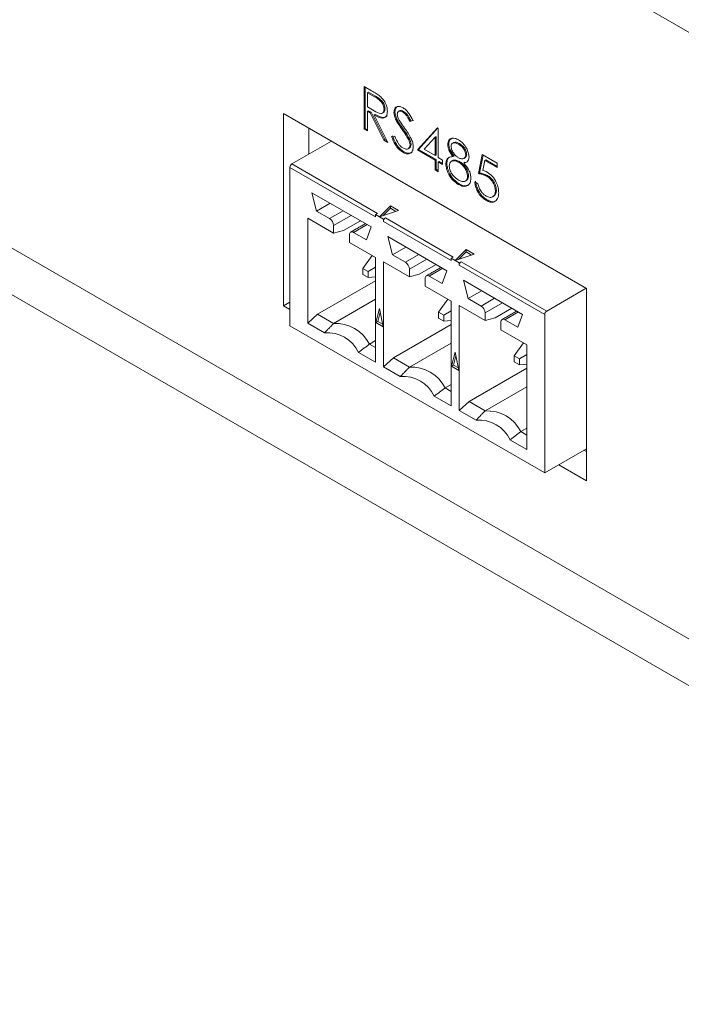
# Model space of a CAD drawing. Header units: inches. Extents: x 0.2 to 16.3, y 0.2 to 11.5.
# Tile 3 of 23: x 1.2 to 1.8, y 1.1 to 2. Entities that reach past the tile are written whole.
import ezdxf

# ---------------------------------------------------------------- set-up
doc = ezdxf.new("R2010")
doc.units = ezdxf.units.IN
doc.header["$MEASUREMENT"] = 0

msp = doc.modelspace()

# ---------------------------------------------------------------- linework, layer by layer
at = {"color": 7, "linetype": 'Continuous', "lineweight": 15}
for p, q in [((1.08486, 2.40785), (2.87242, 1.37591)), ((0.80013, 2.00554), (3.15715, 0.64486)), ((0.80013, 1.96199), (3.15715, 0.60131)), ((1.494, 1.946), (1.50088, 1.94203)), ((1.494, 1.90631), (1.494, 1.946)), ((1.49492, 1.90685), (1.49492, 1.94547)), ((1.49801, 1.94069), (1.49708, 1.94015)), ((1.50445, 1.93697), (1.49801, 1.94069)), ((1.49708, 1.94015), (1.49708, 1.92692)), ((1.50353, 1.93643), (1.49708, 1.94015)), ((1.50445, 1.93697), (1.50353, 1.93643)), ((1.49708, 1.92692), (1.50337, 1.92323)), ((1.49801, 1.92339), (1.49708, 1.92285)), ((1.49708, 1.92285), (1.49708, 1.90453)), ((1.49959, 1.9214), (1.49708, 1.92285)), ((1.50052, 1.92194), (1.49801, 1.92339)), ((1.50052, 1.92194), (1.49959, 1.9214)), ((1.51314, 1.89633), (1.50052, 1.92194)), ((1.51343, 1.92525), (1.51251, 1.92471)), ((1.52269, 1.92227), (1.52176, 1.92173)), ((1.53081, 1.92277), (1.52988, 1.92223)), ((1.41861, 1.92068), (1.41861, 1.74104)), ((1.70145, 1.7574), (1.41861, 1.92068)), ((1.51222, 1.89579), (1.49959, 1.9214)), ((1.50433, 1.91974), (1.5034, 1.9192)), ((1.5034, 1.9192), (1.51603, 1.89359)), ((1.52461, 1.91512), (1.52368, 1.91458)), ((1.53939, 1.9141), (1.5366, 1.91327)), ((1.53753, 1.9138), (1.5366, 1.91327)), ((1.54031, 1.91464), (1.53753, 1.9138)), ((1.44218, 1.90707), (1.44218, 1.88269)), ((1.49492, 1.90685), (1.494, 1.90631)), ((1.49708, 1.90453), (1.494, 1.90631)), ((1.49708, 1.9056), (1.49492, 1.90685)), ((1.53024, 1.90646), (1.52931, 1.90593)), ((1.54379, 1.88672), (1.56256, 1.90744)), ((1.54472, 1.88726), (1.56285, 1.90728)), ((1.56256, 1.90744), (1.56318, 1.90708)), ((1.56318, 1.90708), (1.56318, 1.8796)), ((1.42644, 1.8736), (1.4633, 1.89488)), ((1.51314, 1.89633), (1.51222, 1.89579)), ((1.51603, 1.89359), (1.51222, 1.89579)), ((1.51529, 1.89509), (1.51314, 1.89633)), ((1.51956, 1.89921), (1.52246, 1.89955)), ((1.53644, 1.89656), (1.53551, 1.89602)), ((1.5601, 1.89862), (1.54985, 1.8873)), ((1.56103, 1.89916), (1.5601, 1.89862)), ((1.5601, 1.88138), (1.5601, 1.89862)), ((1.56103, 1.88192), (1.56103, 1.89916)), ((1.53094, 1.88504), (1.53001, 1.8845)), ((1.53767, 1.89195), (1.53674, 1.89141)), ((1.54472, 1.88726), (1.54379, 1.88672)), ((1.5601, 1.87731), (1.54379, 1.88672)), ((1.56103, 1.87785), (1.54472, 1.88726)), ((1.54985, 1.8873), (1.5601, 1.88138)), ((1.57293, 1.89234), (1.572, 1.89181)), ((1.58283, 1.89274), (1.5819, 1.89221)), ((1.56103, 1.88192), (1.5601, 1.88138)), ((1.56103, 1.87785), (1.5601, 1.87731)), ((1.5601, 1.86815), (1.5601, 1.87731)), ((1.56103, 1.86869), (1.56103, 1.87785)), ((1.56318, 1.8796), (1.56715, 1.87731)), ((1.56411, 1.87607), (1.56318, 1.87553)), ((1.56715, 1.87431), (1.56411, 1.87607)), ((1.56715, 1.87731), (1.56715, 1.87324)), ((1.57794, 1.88103), (1.57702, 1.8805)), ((1.58967, 1.8827), (1.58874, 1.88216)), ((1.60064, 1.86459), (1.60417, 1.8824)), ((1.60157, 1.86513), (1.6049, 1.88198)), ((1.60417, 1.8824), (1.61827, 1.87426)), ((1.60658, 1.87694), (1.60472, 1.86757)), ((1.60751, 1.87748), (1.60658, 1.87694)), ((1.61827, 1.87019), (1.60658, 1.87694)), ((1.61827, 1.87126), (1.60751, 1.87748)), ((1.42459, 1.72251), (1.42459, 1.87039)), ((1.42459, 1.87039), (1.50448, 1.82426)), ((1.42644, 1.8736), (1.50634, 1.82748)), ((1.56103, 1.86869), (1.5601, 1.86815)), ((1.56318, 1.86637), (1.5601, 1.86815)), ((1.56318, 1.86744), (1.56103, 1.86869)), ((1.56318, 1.87553), (1.56318, 1.86637)), ((1.56715, 1.87324), (1.56318, 1.87553)), ((1.57116, 1.87407), (1.57023, 1.87354)), ((1.58303, 1.87583), (1.5821, 1.8753)), ((1.58787, 1.8753), (1.58695, 1.87477)), ((1.61827, 1.87426), (1.61827, 1.87019)), ((1.59143, 1.86262), (1.59051, 1.86209)), ((1.60157, 1.86513), (1.60064, 1.86459)), ((1.60914, 1.86279), (1.60822, 1.86226)), ((2.89621, 0.7955), (1.06107, 1.85491)), ((1.58279, 1.8551), (1.58186, 1.85457)), ((1.59712, 1.85696), (1.6002, 1.85518)), ((1.61743, 1.84924), (1.61651, 1.84871)), ((1.50049, 1.81478), (1.44519, 1.84671)), ((1.44955, 1.82962), (1.44519, 1.84671)), ((1.60853, 1.84025), (1.6076, 1.83971)), ((1.46217, 1.8369), (1.44955, 1.82962)), ((1.47433, 1.82989), (1.46171, 1.8226)), ((1.5082, 1.82427), (1.51839, 1.83445)), ((1.52585, 1.83015), (1.5082, 1.82427)), ((1.51839, 1.83231), (1.51141, 1.82534)), ((1.51839, 1.83445), (1.52585, 1.83015)), ((1.51839, 1.83231), (1.51839, 1.83445)), ((1.52349, 1.82936), (1.51839, 1.83231)), ((1.46542, 1.80897), (1.4412, 1.82295)), ((1.4412, 1.82295), (1.4412, 1.72505)), ((1.46171, 1.8226), (1.44955, 1.82962)), ((1.46542, 1.81617), (1.48175, 1.8256)), ((1.50634, 1.82748), (1.50448, 1.82641)), ((1.50448, 1.82641), (1.51191, 1.82212)), ((1.50448, 1.82426), (1.50448, 1.82641)), ((1.51191, 1.82212), (1.51376, 1.82319)), ((1.51191, 1.82212), (1.51191, 1.81998)), ((1.51376, 1.82319), (1.57705, 1.78666)), ((1.46542, 1.80897), (1.46542, 1.81617)), ((1.4747, 1.81145), (1.49048, 1.82056)), ((1.48398, 1.80974), (1.4966, 1.81703)), ((1.50049, 1.81478), (1.49613, 1.80273)), ((1.51191, 1.81998), (1.57519, 1.78344)), ((1.4747, 1.81145), (1.46542, 1.80897)), ((1.48026, 1.8076), (1.48026, 1.8004)), ((1.49613, 1.80273), (1.48398, 1.80974)), ((1.5712, 1.77396), (1.5159, 1.80589)), ((1.52026, 1.7888), (1.5159, 1.80589)), ((1.50448, 1.78642), (1.48026, 1.8004)), ((1.53288, 1.79608), (1.52026, 1.7888)), ((1.57891, 1.78345), (1.5891, 1.79363)), ((1.5891, 1.79363), (1.59656, 1.78933)), ((1.5891, 1.79149), (1.5891, 1.79363)), ((1.50126, 1.78828), (1.49266, 1.77605)), ((1.50448, 1.68852), (1.50448, 1.78642)), ((1.53242, 1.78178), (1.52026, 1.7888)), ((1.54504, 1.78907), (1.53242, 1.78178)), ((1.53613, 1.77535), (1.55246, 1.78478)), ((1.57705, 1.78666), (1.57519, 1.78559)), ((1.57519, 1.78559), (1.58262, 1.7813)), ((1.57519, 1.78344), (1.57519, 1.78559)), ((1.59656, 1.78933), (1.57891, 1.78345)), ((1.5891, 1.79149), (1.58212, 1.78452)), ((1.5942, 1.78854), (1.5891, 1.79149)), ((1.49756, 1.77322), (1.49266, 1.77605)), ((1.49266, 1.77605), (1.49266, 1.77039)), ((1.50448, 1.77722), (1.49756, 1.77322)), ((1.53613, 1.76815), (1.51191, 1.78213)), ((1.51191, 1.78213), (1.51191, 1.68423)), ((1.53613, 1.76815), (1.53613, 1.77535)), ((1.54541, 1.77063), (1.56119, 1.77974)), ((1.55469, 1.76892), (1.56731, 1.77621)), ((1.58262, 1.7813), (1.58447, 1.78237)), ((1.58262, 1.7813), (1.58262, 1.77916)), ((1.58262, 1.77916), (1.66252, 1.73303)), ((1.58447, 1.78237), (1.66437, 1.73625)), ((1.49266, 1.77039), (1.49756, 1.76756)), ((1.49756, 1.76756), (1.49756, 1.77322)), ((1.49756, 1.76756), (1.50448, 1.76818)), ((1.54541, 1.77063), (1.53613, 1.76815)), ((1.55098, 1.76678), (1.55098, 1.75958)), ((1.56684, 1.7619), (1.55469, 1.76892)), ((1.5712, 1.77396), (1.56684, 1.7619)), ((1.50448, 1.76446), (1.45048, 1.73328)), ((1.57519, 1.7456), (1.55098, 1.75958)), ((1.64192, 1.73314), (1.58661, 1.76507)), ((1.59097, 1.74798), (1.58661, 1.76507)), ((1.66437, 1.73625), (1.70123, 1.75753)), ((1.70145, 1.57776), (1.70145, 1.7574)), ((1.46542, 1.72466), (1.50448, 1.74721)), ((1.57197, 1.74746), (1.56337, 1.73523)), ((1.60359, 1.75526), (1.59097, 1.74798)), ((1.60313, 1.74096), (1.59097, 1.74798)), ((1.61575, 1.74825), (1.60313, 1.74096)), ((1.42459, 1.74449), (1.41861, 1.74104)), ((1.41861, 1.74104), (1.42459, 1.73759)), ((1.5082, 1.73854), (1.50471, 1.72555)), ((1.51168, 1.72153), (1.5082, 1.73854)), ((1.57519, 1.6477), (1.57519, 1.7456)), ((1.60684, 1.72733), (1.58262, 1.74131)), ((1.58262, 1.74131), (1.58262, 1.64341)), ((1.60684, 1.73453), (1.62317, 1.74396)), ((1.61612, 1.72981), (1.6319, 1.73892)), ((1.4412, 1.72505), (1.45048, 1.73328)), ((1.46542, 1.72466), (1.45048, 1.73328)), ((1.50888, 1.73522), (1.50657, 1.72662)), ((1.56827, 1.7324), (1.56337, 1.73523)), ((1.56337, 1.73523), (1.56337, 1.72957)), ((1.56337, 1.72957), (1.56827, 1.72674)), ((1.57519, 1.7364), (1.56827, 1.7324)), ((1.56827, 1.72674), (1.56827, 1.7324)), ((1.60684, 1.72733), (1.60684, 1.73453)), ((1.61612, 1.72981), (1.60684, 1.72733)), ((1.6254, 1.7281), (1.63802, 1.73539)), ((1.64192, 1.73314), (1.63755, 1.72108)), ((1.66252, 1.58516), (1.66252, 1.73303)), ((1.66252, 1.58516), (1.42459, 1.72251)), ((1.4412, 1.72505), (1.45699, 1.71594)), ((1.50471, 1.72555), (1.50657, 1.72662)), ((1.50471, 1.72555), (1.51168, 1.72153)), ((1.50657, 1.72662), (1.51118, 1.72396)), ((1.57519, 1.72364), (1.52119, 1.69246)), ((1.56827, 1.72674), (1.57519, 1.72736)), ((1.62169, 1.72596), (1.62169, 1.71876)), ((1.63755, 1.72108), (1.6254, 1.7281)), ((1.64591, 1.70478), (1.62169, 1.71876)), ((1.50448, 1.70864), (1.49882, 1.70537)), ((1.49882, 1.70537), (1.50448, 1.7021)), ((1.53613, 1.68384), (1.57519, 1.70639)), ((1.64268, 1.70664), (1.63408, 1.69441)), ((1.64591, 1.60688), (1.64591, 1.70478)), ((1.48869, 1.69763), (1.50448, 1.68852)), ((1.51191, 1.68423), (1.52119, 1.69246)), ((1.53613, 1.68384), (1.52119, 1.69246)), ((1.57891, 1.69772), (1.57543, 1.68473)), ((1.57959, 1.6944), (1.57728, 1.6858)), ((1.58239, 1.68071), (1.57891, 1.69772)), ((1.63898, 1.69158), (1.63408, 1.69441)), ((1.63408, 1.69441), (1.63408, 1.68875)), ((1.64591, 1.69558), (1.63898, 1.69158)), ((1.51191, 1.68423), (1.5277, 1.67512)), ((1.57543, 1.68473), (1.57728, 1.6858)), ((1.57543, 1.68473), (1.58239, 1.68071)), ((1.57728, 1.6858), (1.58189, 1.68314)), ((1.64591, 1.68282), (1.5919, 1.65164)), ((1.63408, 1.68875), (1.63898, 1.68592)), ((1.63898, 1.68592), (1.63898, 1.69158)), ((1.63898, 1.68592), (1.64591, 1.68654)), ((1.57519, 1.66782), (1.56953, 1.66455)), ((1.56953, 1.66455), (1.57519, 1.66128)), ((1.60684, 1.64302), (1.64591, 1.66557)), ((1.5594, 1.65681), (1.57519, 1.6477)), ((1.58262, 1.64341), (1.5919, 1.65164)), ((1.60684, 1.64302), (1.5919, 1.65164)), ((1.58262, 1.64341), (1.59841, 1.6343)), ((1.64024, 1.62373), (1.64591, 1.627)), ((1.64024, 1.62373), (1.64591, 1.62046)), ((1.63011, 1.61599), (1.64591, 1.60688)), ((1.70145, 1.60764), (1.66252, 1.58516)), ((1.69915, 1.6063), (1.70145, 1.60497)), ((1.67558, 1.5927), (1.70145, 1.57776))]:
    msp.add_line(p, q, dxfattribs=at)
for centre, radius, start, end in [((1.42862, 1.87021), 0.00403, 122.60667, 177.39272), ((1.45736, 1.8158), 0.00807, 2.60489, 57.39449), ((1.51594, 1.8198), 0.00403, 122.60667, 177.39272), ((1.48253, 1.80797), 0.00229, 50.79808, 189.21082), ((1.52807, 1.77498), 0.00807, 2.6071, 57.39352), ((1.58665, 1.77898), 0.00403, 122.60667, 177.39272), ((1.55324, 1.76715), 0.00229, 50.79726, 189.21534), ((1.59878, 1.73416), 0.00807, 2.60485, 57.39515), ((1.66655, 1.73285), 0.00403, 122.60667, 177.39272), ((1.46728, 1.6893), 0.0354, 26.99495, 93.01042), ((1.62395, 1.72633), 0.00229, 50.79562, 189.21514), ((1.45965, 1.68394), 0.0321, 25.24162, 94.76375), ((1.53799, 1.64848), 0.0354, 26.99495, 93.01042), ((1.53036, 1.64312), 0.0321, 25.24166, 94.76372), ((1.6087, 1.60766), 0.0354, 26.99479, 93.01058), ((1.60108, 1.6023), 0.0321, 25.24159, 94.76379)]:
    msp.add_arc(centre, radius, start, end, dxfattribs=at)
for points, knots in [([(1.50088, 1.94203), (1.50234, 1.9412), (1.50494, 1.9397), (1.50753, 1.93782), (1.50866, 1.937)], [0, 0, 0, 0, 0.5602464, 1, 1, 1, 1]), ([(1.51251, 1.92471), (1.51247, 1.92532), (1.51239, 1.92652), (1.51171, 1.9285), (1.51074, 1.9304), (1.50819, 1.93381), (1.5056, 1.93527), (1.50353, 1.93643)], [0, 0, 0, 0, 0.125309, 0.250618, 0.375956, 0.50128, 1, 1, 1, 1]), ([(1.51343, 1.92525), (1.5134, 1.92585), (1.51332, 1.92706), (1.51264, 1.92904), (1.51167, 1.93094), (1.50912, 1.93435), (1.50653, 1.9358), (1.50445, 1.93697)], [0, 0, 0, 0, 0.125309, 0.250618, 0.375956, 0.50128, 1, 1, 1, 1]), ([(1.50866, 1.937), (1.50974, 1.93596), (1.5119, 1.93389), (1.51417, 1.92991), (1.51542, 1.9261), (1.51553, 1.92398), (1.51559, 1.92292)], [0, 0, 0, 0, 0.279792, 0.5595, 0.779625, 1, 1, 1, 1]), ([(1.50337, 1.92323), (1.50549, 1.92202), (1.50813, 1.92051), (1.51073, 1.92094), (1.5121, 1.92198), (1.51234, 1.92362), (1.51251, 1.92471)], [0, 0, 0, 0, 0.49983, 0.625501, 0.751213, 1, 1, 1, 1]), ([(1.51559, 1.92292), (1.5155, 1.92172), (1.51532, 1.91932), (1.51362, 1.91696), (1.50975, 1.91586), (1.50602, 1.91783), (1.5034, 1.9192)], [0, 0, 0, 0, 0.18712, 0.3739747, 0.5609072, 1, 1, 1, 1]), ([(1.5118, 1.92171), (1.51209, 1.9219), (1.51309, 1.92254), (1.51329, 1.92413), (1.51343, 1.92525)], [0, 0, 0, 0, 0.292209, 1, 1, 1, 1]), ([(1.52176, 1.92173), (1.52191, 1.92305), (1.52221, 1.9257), (1.52455, 1.9274), (1.52736, 1.92748), (1.52927, 1.92656), (1.53023, 1.92611)], [0, 0, 0, 0, 0.279555, 0.5588, 0.779382, 1, 1, 1, 1]), ([(1.52269, 1.92227), (1.5228, 1.92364), (1.523, 1.92598), (1.52449, 1.92683), (1.5251, 1.92718)], [0, 0, 0, 0, 0.588818, 1, 1, 1, 1]), ([(1.52461, 1.91512), (1.524, 1.91649), (1.52292, 1.91896), (1.52276, 1.92126), (1.52269, 1.92227)], [0, 0, 0, 0, 0.559838, 1, 1, 1, 1]), ([(1.52988, 1.92223), (1.52919, 1.92257), (1.52779, 1.92326), (1.52611, 1.92299), (1.52501, 1.92192), (1.5249, 1.92072), (1.52484, 1.92012)], [0, 0, 0, 0, 0.280272, 0.559927, 0.779921, 1, 1, 1, 1]), ([(1.53081, 1.92277), (1.53013, 1.92309), (1.52876, 1.92373), (1.52739, 1.92374), (1.52698, 1.92329), (1.52697, 1.92328)], [0, 0, 0, 0, 0.49132, 0.981557, 1, 1, 1, 1]), ([(1.5366, 1.91327), (1.536, 1.91447), (1.53503, 1.91644), (1.53341, 1.91906), (1.53173, 1.921), (1.5305, 1.92182), (1.52988, 1.92223)], [0, 0, 0, 0, 0.3404107, 0.5604779, 0.7801671, 1, 1, 1, 1]), ([(1.53023, 1.92611), (1.53129, 1.92538), (1.5334, 1.92391), (1.53672, 1.91967), (1.53837, 1.91621), (1.53939, 1.9141)], [0, 0, 0, 0, 0.279758, 0.559507, 1, 1, 1, 1]), ([(1.53753, 1.9138), (1.53693, 1.915), (1.53595, 1.91697), (1.53434, 1.9196), (1.53266, 1.92154), (1.53143, 1.92236), (1.53081, 1.92277)], [0, 0, 0, 0, 0.3404107, 0.5604779, 0.7801671, 1, 1, 1, 1]), ([(1.51532, 1.91909), (1.51504, 1.9186), (1.51428, 1.91727), (1.51059, 1.9165), (1.50691, 1.9184), (1.50433, 1.91974)], [0, 0, 0, 0, 0.146907, 0.401642, 1, 1, 1, 1]), ([(1.52368, 1.91458), (1.52307, 1.91596), (1.52199, 1.91842), (1.52183, 1.92072), (1.52176, 1.92173)], [0, 0, 0, 0, 0.559838, 1, 1, 1, 1]), ([(1.52931, 1.90593), (1.52819, 1.90749), (1.52619, 1.91028), (1.52445, 1.91327), (1.52368, 1.91458)], [0, 0, 0, 0, 0.5604153, 1, 1, 1, 1]), ([(1.53024, 1.90646), (1.52912, 1.90803), (1.52712, 1.91081), (1.52538, 1.9138), (1.52461, 1.91512)], [0, 0, 0, 0, 0.5604153, 1, 1, 1, 1]), ([(1.52484, 1.92012), (1.52488, 1.91954), (1.52497, 1.91839), (1.52571, 1.91613), (1.52658, 1.91461), (1.52711, 1.91368)], [0, 0, 0, 0, 0.279941, 0.559762, 1, 1, 1, 1]), ([(1.52711, 1.91368), (1.52796, 1.91243), (1.52947, 1.9102), (1.53104, 1.90802), (1.53173, 1.90706)], [0, 0, 0, 0, 0.559895, 1, 1, 1, 1]), ([(1.53551, 1.89602), (1.53445, 1.89794), (1.53256, 1.90137), (1.53031, 1.90454), (1.52931, 1.90593)], [0, 0, 0, 0, 0.5594899, 1, 1, 1, 1]), ([(1.53644, 1.89656), (1.53538, 1.89848), (1.53349, 1.90191), (1.53123, 1.90507), (1.53024, 1.90646)], [0, 0, 0, 0, 0.5594899, 1, 1, 1, 1]), ([(1.53173, 1.90706), (1.53388, 1.90398), (1.53689, 1.89968), (1.53944, 1.89342), (1.5397, 1.89086), (1.53983, 1.88958)], [0, 0, 0, 0, 0.560114, 0.780284, 1, 1, 1, 1]), ([(1.53001, 1.8845), (1.52874, 1.88539), (1.52619, 1.88715), (1.52228, 1.8924), (1.52059, 1.89663), (1.51956, 1.89921)], [0, 0, 0, 0, 0.279882, 0.5596666, 1, 1, 1, 1]), ([(1.53094, 1.88504), (1.52966, 1.88592), (1.52712, 1.88768), (1.5232, 1.89294), (1.52152, 1.89716), (1.52048, 1.89975)], [0, 0, 0, 0, 0.279882, 0.5596666, 1, 1, 1, 1]), ([(1.52246, 1.89955), (1.52348, 1.89714), (1.52491, 1.8938), (1.52782, 1.8901), (1.52928, 1.88908), (1.53001, 1.88858)], [0, 0, 0, 0, 0.55932, 0.779786, 1, 1, 1, 1]), ([(1.53674, 1.89141), (1.53666, 1.89225), (1.53651, 1.89376), (1.53582, 1.89533), (1.53551, 1.89602)], [0, 0, 0, 0, 0.558985, 1, 1, 1, 1]), ([(1.53767, 1.89195), (1.53759, 1.89279), (1.53743, 1.89429), (1.53674, 1.89586), (1.53644, 1.89656)], [0, 0, 0, 0, 0.558985, 1, 1, 1, 1]), ([(1.572, 1.89181), (1.57224, 1.89326), (1.57273, 1.89616), (1.57557, 1.89782), (1.5788, 1.89776), (1.58098, 1.89671), (1.58207, 1.89618)], [0, 0, 0, 0, 0.278804, 0.558458, 0.779161, 1, 1, 1, 1]), ([(1.57293, 1.89234), (1.57312, 1.89387), (1.57343, 1.89627), (1.57506, 1.89706), (1.57566, 1.89735)], [0, 0, 0, 0, 0.632549, 1, 1, 1, 1]), ([(1.58207, 1.89618), (1.58344, 1.89521), (1.58618, 1.89328), (1.5894, 1.88881), (1.59143, 1.8842), (1.5917, 1.88157), (1.59183, 1.88025)], [0, 0, 0, 0, 0.2799278, 0.5596215, 0.7799458, 1, 1, 1, 1]), ([(1.53001, 1.88858), (1.53093, 1.88815), (1.53278, 1.8873), (1.53504, 1.8876), (1.53647, 1.88906), (1.53665, 1.89063), (1.53674, 1.89141)], [0, 0, 0, 0, 0.28027, 0.560151, 0.780156, 1, 1, 1, 1]), ([(1.53983, 1.88958), (1.53964, 1.88807), (1.53925, 1.88504), (1.5365, 1.88316), (1.53333, 1.8829), (1.53112, 1.88397), (1.53001, 1.8845)], [0, 0, 0, 0, 0.279183, 0.559089, 0.779447, 1, 1, 1, 1]), ([(1.53861, 1.88508), (1.53814, 1.88461), (1.53701, 1.8835), (1.53422, 1.88348), (1.53203, 1.88452), (1.53094, 1.88504)], [0, 0, 0, 0, 0.264723, 0.632198, 1, 1, 1, 1]), ([(1.53605, 1.88848), (1.53651, 1.88884), (1.53743, 1.88959), (1.53759, 1.89115), (1.53767, 1.89195)], [0, 0, 0, 0, 0.488282, 1, 1, 1, 1]), ([(1.57702, 1.8805), (1.57554, 1.88248), (1.57348, 1.88525), (1.57217, 1.88934), (1.57206, 1.89099), (1.572, 1.89181)], [0, 0, 0, 0, 0.55775, 0.778931, 1, 1, 1, 1]), ([(1.57794, 1.88103), (1.57647, 1.88302), (1.57441, 1.88578), (1.5731, 1.88988), (1.57298, 1.89152), (1.57293, 1.89234)], [0, 0, 0, 0, 0.55775, 0.778931, 1, 1, 1, 1]), ([(1.5819, 1.89221), (1.581, 1.89266), (1.57919, 1.89356), (1.57698, 1.89337), (1.57537, 1.89226), (1.57518, 1.89073), (1.57508, 1.88997)], [0, 0, 0, 0, 0.280646, 0.56057, 0.780617, 1, 1, 1, 1]), ([(1.57508, 1.88997), (1.57527, 1.88881), (1.57566, 1.88647), (1.5777, 1.8833), (1.57984, 1.88085), (1.5813, 1.87989), (1.58202, 1.87941)], [0, 0, 0, 0, 0.277726, 0.558222, 0.779073, 1, 1, 1, 1]), ([(1.58283, 1.89274), (1.58194, 1.89317), (1.58016, 1.89403), (1.57826, 1.8941), (1.5776, 1.8935), (1.57749, 1.8934)], [0, 0, 0, 0, 0.454497, 0.907825, 1, 1, 1, 1]), ([(1.58874, 1.88216), (1.58856, 1.88329), (1.58819, 1.88555), (1.58566, 1.88965), (1.58332, 1.89124), (1.5819, 1.89221)], [0, 0, 0, 0, 0.278972, 0.559917, 1, 1, 1, 1]), ([(1.58967, 1.8827), (1.58949, 1.88383), (1.58912, 1.88609), (1.58659, 1.89018), (1.58425, 1.89177), (1.58283, 1.89274)], [0, 0, 0, 0, 0.278972, 0.559917, 1, 1, 1, 1]), ([(1.57023, 1.87354), (1.57035, 1.8748), (1.57057, 1.87732), (1.57288, 1.8801), (1.57545, 1.88035), (1.57702, 1.8805)], [0, 0, 0, 0, 0.279984, 0.559899, 1, 1, 1, 1]), ([(1.57116, 1.87407), (1.57129, 1.8753), (1.57155, 1.87776), (1.57274, 1.87975), (1.57379, 1.87998), (1.5739, 1.88001)], [0, 0, 0, 0, 0.472304, 0.944491, 1, 1, 1, 1]), ([(1.5821, 1.8753), (1.58089, 1.87588), (1.57848, 1.87703), (1.57563, 1.87645), (1.57367, 1.87471), (1.57344, 1.87266), (1.57332, 1.87164)], [0, 0, 0, 0, 0.280283, 0.560141, 0.780301, 1, 1, 1, 1]), ([(1.58303, 1.87583), (1.58184, 1.87638), (1.57948, 1.87747), (1.57715, 1.87738), (1.57643, 1.87663), (1.5764, 1.8766)], [0, 0, 0, 0, 0.490784, 0.980825, 1, 1, 1, 1]), ([(1.58202, 1.87941), (1.58293, 1.879), (1.58476, 1.87817), (1.58696, 1.8785), (1.58841, 1.87989), (1.58863, 1.88141), (1.58874, 1.88216)], [0, 0, 0, 0, 0.280241, 0.560148, 0.780434, 1, 1, 1, 1]), ([(1.59183, 1.88025), (1.59175, 1.8793), (1.5916, 1.87741), (1.58997, 1.87523), (1.58809, 1.87494), (1.58695, 1.87477)], [0, 0, 0, 0, 0.280158, 0.560243, 1, 1, 1, 1]), ([(1.58798, 1.87935), (1.58844, 1.8797), (1.58936, 1.88042), (1.58957, 1.88193), (1.58967, 1.8827)], [0, 0, 0, 0, 0.490735, 1, 1, 1, 1]), ([(1.58186, 1.85457), (1.5802, 1.85565), (1.57688, 1.8578), (1.57301, 1.86326), (1.57068, 1.8688), (1.57038, 1.87196), (1.57023, 1.87354)], [0, 0, 0, 0, 0.280547, 0.559268, 0.779814, 1, 1, 1, 1]), ([(1.58279, 1.8551), (1.58113, 1.85618), (1.57781, 1.85834), (1.57394, 1.86379), (1.57161, 1.86933), (1.57131, 1.87249), (1.57116, 1.87407)], [0, 0, 0, 0, 0.280547, 0.559268, 0.779814, 1, 1, 1, 1]), ([(1.57332, 1.87164), (1.57351, 1.8702), (1.5739, 1.86732), (1.57708, 1.86199), (1.58007, 1.8599), (1.5819, 1.85862)], [0, 0, 0, 0, 0.279832, 0.560197, 1, 1, 1, 1]), ([(1.59051, 1.86209), (1.5903, 1.86352), (1.5899, 1.8664), (1.58746, 1.87043), (1.58481, 1.87351), (1.583, 1.8747), (1.5821, 1.8753)], [0, 0, 0, 0, 0.278304, 0.55851, 0.779149, 1, 1, 1, 1]), ([(1.59143, 1.86262), (1.59123, 1.86406), (1.59083, 1.86694), (1.58839, 1.87096), (1.58574, 1.87405), (1.58393, 1.87524), (1.58303, 1.87583)], [0, 0, 0, 0, 0.278304, 0.55851, 0.779149, 1, 1, 1, 1]), ([(1.58695, 1.87477), (1.58889, 1.87228), (1.59161, 1.86881), (1.59339, 1.86353), (1.59352, 1.86143), (1.59359, 1.86038)], [0, 0, 0, 0, 0.558274, 0.77909, 1, 1, 1, 1]), ([(1.60472, 1.86757), (1.60547, 1.86738), (1.6068, 1.86703), (1.60817, 1.86632), (1.60877, 1.86601)], [0, 0, 0, 0, 0.56007, 1, 1, 1, 1]), ([(1.5819, 1.85862), (1.58308, 1.85803), (1.58545, 1.85685), (1.5883, 1.85729), (1.59017, 1.85907), (1.59039, 1.86108), (1.59051, 1.86209)], [0, 0, 0, 0, 0.280601, 0.559965, 0.780179, 1, 1, 1, 1]), ([(1.5893, 1.85818), (1.58991, 1.85864), (1.59113, 1.85957), (1.59133, 1.8616), (1.59143, 1.86262)], [0, 0, 0, 0, 0.4971583, 1, 1, 1, 1]), ([(1.59359, 1.86038), (1.59345, 1.85877), (1.59321, 1.85589), (1.59167, 1.85434), (1.59099, 1.85366)], [0, 0, 0, 0, 0.559348, 1, 1, 1, 1]), ([(1.60853, 1.84025), (1.60706, 1.84127), (1.60411, 1.84332), (1.60078, 1.84828), (1.59872, 1.85317), (1.59827, 1.85605), (1.59804, 1.85749)], [0, 0, 0, 0, 0.2796233, 0.5590194, 0.7793799, 1, 1, 1, 1]), ([(1.60822, 1.86226), (1.60676, 1.86292), (1.60416, 1.86411), (1.60172, 1.86445), (1.60064, 1.86459)], [0, 0, 0, 0, 0.559417, 1, 1, 1, 1]), ([(1.60914, 1.86279), (1.60769, 1.86346), (1.60509, 1.86465), (1.60265, 1.86498), (1.60157, 1.86513)], [0, 0, 0, 0, 0.559417, 1, 1, 1, 1]), ([(1.61651, 1.84871), (1.61638, 1.85015), (1.61613, 1.85305), (1.61381, 1.85736), (1.61101, 1.86046), (1.60915, 1.86166), (1.60822, 1.86226)], [0, 0, 0, 0, 0.279537, 0.558618, 0.779046, 1, 1, 1, 1]), ([(1.60877, 1.86601), (1.61042, 1.86485), (1.6137, 1.86256), (1.61732, 1.8569), (1.61933, 1.85139), (1.6195, 1.84831), (1.61959, 1.84678)], [0, 0, 0, 0, 0.279688, 0.559024, 0.779292, 1, 1, 1, 1]), ([(1.61743, 1.84924), (1.61731, 1.85069), (1.61705, 1.85358), (1.61474, 1.8579), (1.61194, 1.86099), (1.61008, 1.86219), (1.60914, 1.86279)], [0, 0, 0, 0, 0.279537, 0.558618, 0.779046, 1, 1, 1, 1]), ([(1.59099, 1.85366), (1.58951, 1.85306), (1.58685, 1.85199), (1.58339, 1.85378), (1.58186, 1.85457)], [0, 0, 0, 0, 0.557755, 1, 1, 1, 1]), ([(1.5911, 1.85404), (1.58987, 1.85356), (1.58746, 1.85264), (1.58433, 1.85429), (1.58279, 1.8551)], [0, 0, 0, 0, 0.51045, 1, 1, 1, 1]), ([(1.6076, 1.83971), (1.60613, 1.84073), (1.60318, 1.84278), (1.59985, 1.84774), (1.59779, 1.85264), (1.59734, 1.85552), (1.59712, 1.85696)], [0, 0, 0, 0, 0.2796233, 0.5590194, 0.7793799, 1, 1, 1, 1]), ([(1.6002, 1.85518), (1.60047, 1.8539), (1.601, 1.85136), (1.6031, 1.84788), (1.60544, 1.84526), (1.607, 1.84421), (1.60778, 1.84368)], [0, 0, 0, 0, 0.280051, 0.559163, 0.779582, 1, 1, 1, 1]), ([(1.60778, 1.84368), (1.60907, 1.84311), (1.61165, 1.84197), (1.61452, 1.84303), (1.61626, 1.84534), (1.61643, 1.84758), (1.61651, 1.84871)], [0, 0, 0, 0, 0.279617, 0.559356, 0.77956, 1, 1, 1, 1]), ([(1.61488, 1.84375), (1.61508, 1.8438), (1.6161, 1.84406), (1.61715, 1.84596), (1.61734, 1.84815), (1.61743, 1.84924)], [0, 0, 0, 0, 0.110161, 0.554842, 1, 1, 1, 1]), ([(1.61959, 1.84678), (1.61939, 1.84483), (1.61899, 1.84095), (1.6159, 1.83795), (1.61182, 1.83765), (1.60901, 1.83902), (1.6076, 1.83971)], [0, 0, 0, 0, 0.279863, 0.559269, 0.779421, 1, 1, 1, 1]), ([(1.61826, 1.84072), (1.61768, 1.83997), (1.61636, 1.83825), (1.6127, 1.83823), (1.60992, 1.83957), (1.60853, 1.84025)], [0, 0, 0, 0, 0.281599, 0.640451, 1, 1, 1, 1])]:
    msp.add_open_spline(points, degree=3, knots=knots, dxfattribs=at)
for points in [[(1.52707, 1.92336), (1.52591, 1.92269)], [(1.51078, 1.92107), (1.51194, 1.92174)], [(1.53503, 1.88785), (1.53619, 1.88852)], [(1.57754, 1.89356), (1.57638, 1.89289)], [(1.5765, 1.87669), (1.57534, 1.87602)], [(1.58695, 1.87873), (1.58811, 1.8794)], [(1.58826, 1.85757), (1.58942, 1.85824)], [(1.61391, 1.84299), (1.61507, 1.84365)], [(1.49506, 1.81792), (1.48135, 1.81)], [(1.56577, 1.7771), (1.55206, 1.76918)], [(1.63648, 1.73628), (1.62277, 1.72836)], [(1.45699, 1.71594), (1.46542, 1.72466)], [(1.49882, 1.70537), (1.48869, 1.69763)], [(1.5277, 1.67512), (1.53613, 1.68384)], [(1.56953, 1.66455), (1.5594, 1.65681)], [(1.59841, 1.6343), (1.60684, 1.64302)], [(1.63011, 1.61599), (1.64024, 1.62373)]]:
    msp.add_open_spline(points, degree=1, dxfattribs=at)

doc.saveas('drawing.dxf')
